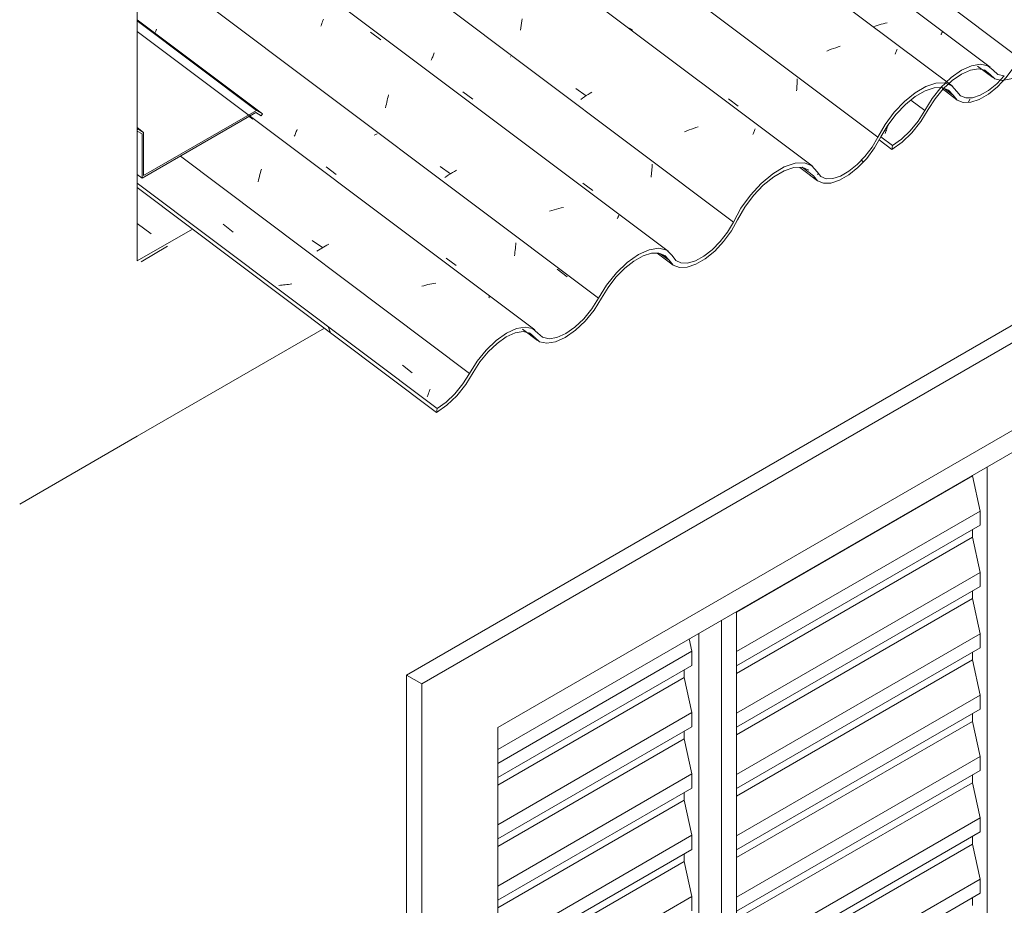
# Model space of a CAD drawing. Header units: metres. Extents: x -15.1 to 0.1, y 4 to 14.1.
# Tile 9 of 67: x -7.475 to -6.557, y 6.648 to 7.473. Entities that reach past the tile are written whole.
import ezdxf

# ---------------------------------------------------------------- set-up
doc = ezdxf.new("R2010")
doc.units = ezdxf.units.M
for name, color, linetype, lineweight in [('A-GLAZ', 7, 'Continuous', 5), ('A-GLAZ-CWMG', 7, 'Continuous', 5), ('A-ROOF', 7, 'Continuous', 5), ('A-ROOF-OTLN', 7, 'Continuous', 5), ('A-WALL', 7, 'Continuous', 5), ('I-WALL', 7, 'Continuous', 5)]:
    doc.layers.add(name, color=color, linetype=linetype, lineweight=lineweight)
pattern_1 = [(35.687, (-7.777, 10.054), (0.23241475, 0.22210937), [0.0118, -0.2028, 0.0118, -1.347]), (35.687, (-7.777, 10.054), (0.23241475, 0.22210937), [-0.22641, -0.2028, 0.0118, -0.41741, -0.71536]), (35.687, (-7.777, 10.054), (0.23241475, 0.22210937), [-0.85843, 0.0118, -0.2028, 0.0118, -0.48895]), (35.687, (-7.777, 10.054), (0.23241475, 0.22210937), [-1.085, -0.13127, 0.0118, -0.34588]), (137.177, (-7.69, 10.144), (-0.1665248, 0.04396), [0.00654, -0.11229, 0.00654, -0.74603]), (137.177, (-7.69, 10.144), (-0.1665248, 0.04396), [-0.12536, -0.11229, 0.00654, -0.23112, -0.39609]), (137.177, (-7.69, 10.144), (-0.1665248, 0.04396), [-0.47531, 0.00654, -0.11229, 0.00654, -0.27073]), (137.177, (-7.69, 10.144), (-0.1665248, 0.04396), [-0.60067, -0.07268, 0.00654, -0.19151]), (247.064, (-7.661, 10.275), (-0.06588675, -0.266069), [0.0123, -0.21134, 0.0123, -1.404]), (247.064, (-7.661, 10.275), (-0.06588675, -0.266069), [-0.23595, -0.21134, 0.0123, -0.43499, -0.74548]), (247.064, (-7.661, 10.275), (-0.06588675, -0.266069), [-0.89458, 0.0123, -0.21134, 0.0123, -0.50954]), (247.064, (-7.661, 10.275), (-0.06588675, -0.266069), [-1.131, -0.1368, 0.0123, -0.36044])]

# ---------------------------------------------------------------- blocks, each defined once
blk = doc.blocks.new('JANELA DE CORRE_-V1-ISO_010')
at = {"layer": 'A-GLAZ'}
for p, q in [((-7.02963, 6.79271), (-5.99372, 7.3908)), ((-6.58698, 7.04828), (-6.58698, 7.04757)), ((-6.57355, 7.05603), (-6.57355, 6.37018)), ((-6.58698, 7.04757), (-6.8069, 6.92061)), ((-6.58698, 7.04757), (-6.57991, 7.01491)), ((-6.57991, 7.01491), (-6.8069, 6.88387)), ((-6.57991, 7.01491), (-6.57991, 7.00174)), ((-6.57991, 7.00174), (-6.8069, 6.87069)), ((-6.58698, 6.99765), (-6.58698, 6.99042)), ((-6.58698, 6.99042), (-6.8069, 6.86345)), ((-6.58698, 6.99042), (-6.57991, 6.95776)), ((-6.57991, 6.95776), (-6.8069, 6.82671)), ((-6.57991, 6.95776), (-6.57991, 6.94458)), ((-6.57991, 6.94458), (-6.8069, 6.81353)), ((-6.58698, 6.9405), (-6.58698, 6.93326)), ((-6.58698, 6.93326), (-6.8069, 6.8063)), ((-6.58698, 6.93326), (-6.57991, 6.9006)), ((-6.8069, 6.23545), (-6.8069, 6.92131)), ((-6.82104, 6.91315), (-6.82104, 6.21096)), ((-6.85111, 6.89579), (-6.84861, 6.88427)), ((-6.84225, 6.22321), (-6.84225, 6.9009)), ((-6.84225, 6.9009), (-6.84225, 6.23954)), ((-6.57991, 6.9006), (-6.8069, 6.76956)), ((-6.57991, 6.9006), (-6.57991, 6.88743)), ((-6.84861, 6.88427), (-7.02963, 6.77976)), ((-6.84861, 6.88427), (-6.84861, 6.8711)), ((-6.57991, 6.88743), (-6.8069, 6.75638)), ((-6.58698, 6.88334), (-6.58698, 6.87611)), ((-6.58698, 6.87611), (-6.8069, 6.74914)), ((-6.58698, 6.87611), (-6.57991, 6.84345)), ((-6.84861, 6.8711), (-7.02963, 6.76658)), ((-6.85569, 6.86701), (-6.85569, 6.85978)), ((-6.85569, 6.85978), (-7.02963, 6.75935)), ((-6.85569, 6.85978), (-6.84861, 6.82712)), ((-6.57991, 6.84345), (-6.8069, 6.7124)), ((-6.57991, 6.84345), (-6.57991, 6.83027)), ((-6.57991, 6.83027), (-6.8069, 6.69922)), ((-6.84861, 6.82712), (-7.02963, 6.72261)), ((-6.84861, 6.82712), (-6.84861, 6.81394)), ((-6.58698, 6.81895), (-6.8069, 6.69199)), ((-6.58698, 6.82619), (-6.58698, 6.81895)), ((-6.58698, 6.81895), (-6.57991, 6.78629)), ((-6.84861, 6.81394), (-7.02963, 6.70943)), ((-6.85569, 6.80986), (-6.85569, 6.80262)), ((-6.85569, 6.80262), (-7.02963, 6.7022)), ((-6.85569, 6.80262), (-6.84861, 6.76997)), ((-6.57991, 6.78629), (-6.8069, 6.65525)), ((-6.57991, 6.78629), (-6.57991, 6.77312)), ((-6.57991, 6.77312), (-6.8069, 6.64207)), ((-6.84861, 6.76997), (-7.02963, 6.66545)), ((-6.84861, 6.76997), (-6.84861, 6.75679)), ((-6.58698, 6.76903), (-6.58698, 6.7618)), ((-6.84861, 6.75679), (-7.02963, 6.65228)), ((-6.58698, 6.7618), (-6.8069, 6.63483)), ((-6.58698, 6.7618), (-6.57991, 6.72914)), ((-6.85569, 6.74547), (-7.02963, 6.64504)), ((-6.85569, 6.7527), (-6.85569, 6.74547)), ((-6.85569, 6.74547), (-6.84861, 6.71281)), ((-6.57991, 6.72914), (-6.8069, 6.59809)), ((-6.57991, 6.72914), (-6.57991, 6.71596)), ((-6.84861, 6.71281), (-7.02955, 6.60835)), ((-6.84861, 6.71281), (-6.84861, 6.69963)), ((-6.57991, 6.71596), (-6.8069, 6.58491)), ((-6.58698, 6.71188), (-6.58698, 6.70465)), ((-6.84861, 6.69963), (-7.02963, 6.59512)), ((-6.58698, 6.70465), (-6.8069, 6.57768)), ((-6.58698, 6.70465), (-6.57991, 6.67199)), ((-6.85569, 6.69555), (-6.85569, 6.68832)), ((-6.85569, 6.68832), (-7.02963, 6.58789)), ((-6.85569, 6.68832), (-6.84861, 6.65566)), ((-6.57991, 6.67199), (-6.8069, 6.54094)), ((-6.57991, 6.67199), (-6.57991, 6.65881)), ((-6.84861, 6.65566), (-7.02963, 6.55114)), ((-6.84861, 6.65566), (-6.84861, 6.64248)), ((-6.57991, 6.65881), (-6.8069, 6.52776)), ((-6.58698, 6.65472), (-6.58698, 6.64749))]:
    blk.add_line(p, q, dxfattribs=at)
blk = doc.blocks.new('FP_2-ISO_01')
at = {"layer": 'A-GLAZ-CWMG'}
blk.add_line((-6.74813, 7.33512), (-6.73156, 7.32268), dxfattribs=at)
blk = doc.blocks.new('FP_3-ISO_01')
at = {"layer": 'A-GLAZ-CWMG'}
blk.add_line((-6.88108, 7.25527), (-6.86622, 7.24411), dxfattribs=at)
blk = doc.blocks.new('FP_4-ISO_01')
at = {"layer": 'A-GLAZ-CWMG'}
blk.add_line((-7.00662, 7.18451), (-6.9925, 7.17392), dxfattribs=at)
blk = doc.blocks.new('FP_5-ISO_01')
at = {"layer": 'A-GLAZ-CWMG', "color": 9, "true_color": 0xc0c0c0}
for p, q in [((-7.28539, 7.2821), (-7.27621, 7.27488)), ((-7.23217, 7.22527), (-7.23368, 7.22519)), ((-7.23066, 7.22538), (-7.23217, 7.22527)), ((-7.22915, 7.22552), (-7.23066, 7.22538)), ((-7.22764, 7.22569), (-7.22915, 7.22552)), ((-7.22612, 7.22589), (-7.22764, 7.22569)), ((-7.22461, 7.22611), (-7.22612, 7.22589)), ((-7.22309, 7.22635), (-7.22461, 7.22611)), ((-7.22158, 7.22663), (-7.22309, 7.22635)), ((-7.11846, 7.15094), (-7.10928, 7.14374)), ((-7.09526, 7.1213), (-7.09484, 7.1224)), ((-7.09484, 7.1224), (-7.09441, 7.12354)), ((-7.09441, 7.12354), (-7.09398, 7.12472)), ((-7.09398, 7.12472), (-7.09355, 7.12594)), ((-7.09355, 7.12594), (-7.09311, 7.12719)), ((-7.09311, 7.12719), (-7.09268, 7.12848))]:
    blk.add_line(p, q, dxfattribs=at)
blk = doc.blocks.new('FP_6-ISO_01')
at = {"layer": 'A-GLAZ-CWMG'}
blk.add_line((-6.99496, 7.1836), (-7.36554, 7.46174), dxfattribs=at)
at = {"layer": 'A-GLAZ-CWMG', "color": 9, "true_color": 0xc0c0c0}
for p, q in [((-7.26136, 7.38261), (-7.25788, 7.38004)), ((-7.25035, 7.33184), (-7.2499, 7.33343)), ((-7.2528, 7.32177), (-7.25242, 7.3235)), ((-7.25242, 7.3235), (-7.25203, 7.32522)), ((-7.25203, 7.32522), (-7.25163, 7.32691)), ((-7.25163, 7.32691), (-7.25121, 7.32858)), ((-7.25121, 7.32858), (-7.25078, 7.33022)), ((-7.25078, 7.33022), (-7.25035, 7.33184)), ((-7.20245, 7.26709), (-7.19285, 7.26039)), ((-7.19365, 7.25997), (-7.19523, 7.25904)), ((-7.19206, 7.26089), (-7.19365, 7.25997)), ((-7.19044, 7.2618), (-7.19206, 7.26089)), ((-7.18879, 7.2627), (-7.19044, 7.2618)), ((-7.18713, 7.26358), (-7.18879, 7.2627)), ((-7.19677, 7.2581), (-7.1983, 7.25714)), ((-7.19523, 7.25904), (-7.19677, 7.2581)), ((-7.09841, 7.22486), (-7.10026, 7.22433)), ((-7.09657, 7.22537), (-7.09841, 7.22486)), ((-7.09472, 7.22584), (-7.09657, 7.22537)), ((-7.09287, 7.22627), (-7.09472, 7.22584)), ((-7.09102, 7.22667), (-7.09287, 7.22627)), ((-7.08917, 7.22703), (-7.09102, 7.22667)), ((-7.08732, 7.22735), (-7.08917, 7.22703)), ((-7.03789, 7.21359), (-7.03771, 7.21402)), ((-7.03771, 7.21402), (-7.03756, 7.2144)), ((-7.03756, 7.2144), (-7.03743, 7.21474)), ((-7.03743, 7.21474), (-7.03733, 7.21504)), ((-7.03733, 7.21504), (-7.03725, 7.21529)), ((-7.03725, 7.21529), (-7.0372, 7.21551)), ((-7.0372, 7.21551), (-7.03718, 7.21568))]:
    blk.add_line(p, q, dxfattribs=at)
blk = doc.blocks.new('FP_7-ISO_01')
at = {"layer": 'A-GLAZ-CWMG', "color": 9, "true_color": 0xc0c0c0}
for p, q in [((-7.34902, 7.46065), (-7.34869, 7.46138)), ((-7.34869, 7.46138), (-7.34834, 7.46216)), ((-7.34834, 7.46216), (-7.34797, 7.46298)), ((-7.34797, 7.46298), (-7.34759, 7.46384)), ((-7.21732, 7.36841), (-7.21691, 7.3694)), ((-7.21691, 7.3694), (-7.21649, 7.37044)), ((-7.2192, 7.3641), (-7.21885, 7.36487)), ((-7.21885, 7.36487), (-7.21849, 7.36569)), ((-7.21849, 7.36569), (-7.21811, 7.36655)), ((-7.21811, 7.36655), (-7.21772, 7.36746)), ((-7.21772, 7.36746), (-7.21732, 7.36841)), ((-7.14326, 7.3657), (-7.14461, 7.36501)), ((-7.14193, 7.3664), (-7.14326, 7.3657)), ((-7.18954, 7.33547), (-7.18031, 7.32846)), ((-7.0133, 7.25792), (-7.01308, 7.25965)), ((-7.01308, 7.25965), (-7.01288, 7.26139)), ((-7.01288, 7.26139), (-7.01271, 7.26314)), ((-7.01271, 7.26314), (-7.01257, 7.26489)), ((-7.07766, 7.25057), (-7.06843, 7.24358)), ((-7.01409, 7.25282), (-7.0138, 7.25451)), ((-7.0138, 7.25451), (-7.01354, 7.25621)), ((-7.01354, 7.25621), (-7.0133, 7.25792)), ((-6.97415, 7.24029), (-6.96491, 7.23301))]:
    blk.add_line(p, q, dxfattribs=at)
blk = doc.blocks.new('FP_8-ISO_01')
at = {"layer": 'A-GLAZ-CWMG'}
blk.add_line((-6.87058, 7.25689), (-7.36554, 7.62839), dxfattribs=at)
at = {"layer": 'A-GLAZ-CWMG', "color": 9, "true_color": 0xc0c0c0}
for p, q in [((-7.19347, 7.4694), (-7.19301, 7.47072)), ((-7.19301, 7.47072), (-7.19255, 7.47201)), ((-7.19255, 7.47201), (-7.19209, 7.47326)), ((-7.1944, 7.46666), (-7.19394, 7.46805)), ((-7.19394, 7.46805), (-7.19347, 7.4694)), ((-7.14818, 7.46105), (-7.13854, 7.45402)), ((-7.13301, 7.39582), (-7.13264, 7.39756)), ((-7.13264, 7.39756), (-7.13225, 7.39927)), ((-7.13225, 7.39927), (-7.13185, 7.40095)), ((-7.13185, 7.40095), (-7.13144, 7.40262)), ((-7.13406, 7.39051), (-7.13373, 7.3923)), ((-7.13373, 7.3923), (-7.13338, 7.39407)), ((-7.13338, 7.39407), (-7.13301, 7.39582)), ((-7.08315, 7.3358), (-7.07353, 7.32914)), ((-7.07709, 7.32696), (-7.07882, 7.32583)), ((-7.07533, 7.32808), (-7.07709, 7.32696)), ((-7.07354, 7.32919), (-7.07533, 7.32808)), ((-7.07171, 7.33028), (-7.07354, 7.32919)), ((-7.06986, 7.33137), (-7.07171, 7.33028)), ((-7.06797, 7.33243), (-7.06986, 7.33137)), ((-6.9749, 7.29621), (-6.97704, 7.29557)), ((-6.97275, 7.29681), (-6.9749, 7.29621)), ((-6.97059, 7.29736), (-6.97275, 7.29681)), ((-6.96844, 7.29787), (-6.97059, 7.29736)), ((-6.97918, 7.29488), (-6.9813, 7.29416)), ((-6.97704, 7.29557), (-6.97918, 7.29488)), ((-6.91812, 7.28711), (-6.91786, 7.28771)), ((-6.91786, 7.28771), (-6.91762, 7.28828)), ((-6.91762, 7.28828), (-6.9174, 7.2888)), ((-6.9174, 7.2888), (-6.91719, 7.28928)), ((-6.91719, 7.28928), (-6.91702, 7.28973)), ((-6.91702, 7.28973), (-6.91686, 7.29013)), ((-6.91686, 7.29013), (-6.91672, 7.2905))]:
    blk.add_line(p, q, dxfattribs=at)
blk = doc.blocks.new('FP_9-ISO_01')
at = {"layer": 'A-GLAZ-CWMG', "color": 9, "true_color": 0xc0c0c0}
for p, q in [((-7.09158, 7.43494), (-7.09125, 7.43569)), ((-7.09125, 7.43569), (-7.09092, 7.43647)), ((-7.09092, 7.43647), (-7.09058, 7.43729)), ((-7.09058, 7.43729), (-7.09023, 7.43814)), ((-7.09023, 7.43814), (-7.08987, 7.43902)), ((-7.08987, 7.43902), (-7.0895, 7.43994)), ((-7.0895, 7.43994), (-7.08913, 7.44089)), ((-7.08913, 7.44089), (-7.08876, 7.44187)), ((-7.01759, 7.43817), (-7.01788, 7.43801)), ((-7.06215, 7.40561), (-7.05293, 7.39858)), ((-6.886, 7.33192), (-6.88589, 7.33345)), ((-6.88589, 7.33345), (-6.8858, 7.33499)), ((-6.8858, 7.33499), (-6.88573, 7.33654)), ((-6.88573, 7.33654), (-6.88568, 7.33809)), ((-6.88666, 7.32584), (-6.88647, 7.32735)), ((-6.88647, 7.32735), (-6.88629, 7.32886)), ((-6.88629, 7.32886), (-6.88614, 7.33038)), ((-6.88614, 7.33038), (-6.886, 7.33192)), ((-6.95027, 7.32051), (-6.94103, 7.3135))]:
    blk.add_line(p, q, dxfattribs=at)
blk = doc.blocks.new('FP_10-ISO_01')
at = {"layer": 'A-GLAZ-CWMG'}
blk.add_line((-6.73658, 7.33655), (-7.36554, 7.80862), dxfattribs=at)
at = {"layer": 'A-GLAZ-CWMG', "color": 9, "true_color": 0xc0c0c0}
for p, q in [((-7.00748, 7.46945), (-7.00711, 7.47154)), ((-7.00711, 7.47154), (-7.00672, 7.47361)), ((-7.00848, 7.46306), (-7.00817, 7.4652)), ((-7.00817, 7.4652), (-7.00784, 7.46734)), ((-7.00784, 7.46734), (-7.00748, 7.46945)), ((-6.90559, 7.46388), (-6.90717, 7.46489)), ((-6.90405, 7.46281), (-6.90559, 7.46388)), ((-6.95674, 7.40846), (-6.9471, 7.40188)), ((-6.95052, 7.39964), (-6.95217, 7.39849)), ((-6.94883, 7.40079), (-6.95052, 7.39964)), ((-6.94711, 7.40193), (-6.94883, 7.40079)), ((-6.94536, 7.40306), (-6.94711, 7.40193)), ((-6.94358, 7.40418), (-6.94536, 7.40306)), ((-6.94177, 7.40529), (-6.94358, 7.40418)), ((-6.85124, 7.36996), (-6.85334, 7.36915)), ((-6.84913, 7.37074), (-6.85124, 7.36996)), ((-6.84701, 7.37147), (-6.84913, 7.37074)), ((-6.84488, 7.37218), (-6.84701, 7.37147)), ((-6.84275, 7.37284), (-6.84488, 7.37218)), ((-6.79052, 7.36865), (-6.79018, 7.36948)), ((-6.79018, 7.36948), (-6.78986, 7.37025)), ((-6.78986, 7.37025), (-6.78956, 7.37098)), ((-6.85334, 7.36915), (-6.85543, 7.36832)), ((-6.79167, 7.36588), (-6.79127, 7.36686)), ((-6.79127, 7.36686), (-6.79088, 7.36778)), ((-6.79088, 7.36778), (-6.79052, 7.36865))]:
    blk.add_line(p, q, dxfattribs=at)
blk = doc.blocks.new('FP_11-ISO_01')
at = {"layer": 'A-GLAZ-CWMG', "color": 9, "true_color": 0xc0c0c0}
for p, q in [((-6.75055, 7.41439), (-6.75052, 7.41599)), ((-6.75052, 7.41599), (-6.7505, 7.41759)), ((-6.75111, 7.40643), (-6.75095, 7.40801)), ((-6.75095, 7.40801), (-6.75082, 7.4096)), ((-6.75082, 7.4096), (-6.75071, 7.41119)), ((-6.75071, 7.41119), (-6.75062, 7.41279)), ((-6.75062, 7.41279), (-6.75055, 7.41439)), ((-6.81464, 7.39907), (-6.80541, 7.39205))]:
    blk.add_line(p, q, dxfattribs=at)
blk = doc.blocks.new('FP_12-ISO_01')
at = {"layer": 'A-GLAZ-CWMG'}
blk.add_line((-6.60603, 7.41095), (-9.65572, 9.69991), dxfattribs=at)
at = {"layer": 'A-GLAZ-CWMG', "color": 9, "true_color": 0xc0c0c0}
for p, q in [((-6.72091, 7.44434), (-6.723, 7.44351)), ((-6.71881, 7.44514), (-6.72091, 7.44434)), ((-6.71669, 7.4459), (-6.71881, 7.44514)), ((-6.71457, 7.44663), (-6.71669, 7.4459)), ((-6.71243, 7.44732), (-6.71457, 7.44663)), ((-6.71029, 7.44796), (-6.71243, 7.44732)), ((-6.65854, 7.44225), (-6.65819, 7.44307)), ((-6.65819, 7.44307), (-6.65786, 7.44384)), ((-6.65786, 7.44384), (-6.65756, 7.44456)), ((-6.65756, 7.44456), (-6.65728, 7.44523)), ((-6.65931, 7.44045), (-6.65891, 7.44137)), ((-6.65891, 7.44137), (-6.65854, 7.44225))]:
    blk.add_line(p, q, dxfattribs=at)
blk = doc.blocks.new('FP_20-ISO_01')
at = {"layer": 'A-GLAZ-CWMG'}
blk.add_line((-6.61544, 7.40845), (-6.60155, 7.39802), dxfattribs=at)
blk = doc.blocks.new('Rectangular Mullion - Telha Fibrocimento - Ondulada-1909083-ISO_01')
at = {"layer": 'A-GLAZ-CWMG', "true_color": 0xc0c0c0}
h = blk.add_hatch(dxfattribs=at)
h.set_pattern_fill('FP_2', color=9, style=0, pattern_type=2)
h.set_pattern_definition(pattern_1)
h.paths.add_polyline_path([(-7.08656, 7.10686), (-7.07557, 7.11494), (-7.06631, 7.12423), (-7.0591, 7.13333), (-7.04584, 7.15446), (-7.03686, 7.16488), (-7.02796, 7.1727), (-7.02152, 7.17716), (-7.01225, 7.18103), (-7.00589, 7.18208), (-6.99936, 7.18038), (-6.99007, 7.1726), (-6.98383, 7.17124), (-6.97437, 7.17321), (-6.9662, 7.17702), (-6.95567, 7.18479), (-6.94633, 7.19411), (-6.93813, 7.20474), (-6.92499, 7.22551), (-6.91689, 7.23531), (-6.90883, 7.24298), (-6.90149, 7.24851), (-6.89295, 7.25302), (-6.88622, 7.25516), (-6.8785, 7.25498), (-6.87311, 7.2523), (-6.86593, 7.2439), (-6.86019, 7.24168), (-6.85257, 7.24215), (-6.84298, 7.24591), (-6.83611, 7.24998), (-6.82619, 7.25843), (-6.81905, 7.26609), (-6.81169, 7.27618), (-6.79937, 7.29791), (-6.79017, 7.30999), (-6.78, 7.32022), (-6.77079, 7.32733), (-6.76253, 7.33207), (-6.75247, 7.33501), (-6.7454, 7.33498), (-6.73962, 7.33258), (-6.73154, 7.32267), (-6.72599, 7.32034), (-6.71901, 7.32048), (-6.71008, 7.32362), (-6.70239, 7.32804), (-6.69265, 7.33615), (-6.68426, 7.34532), (-6.67698, 7.35555), (-6.66546, 7.37514), (-6.65661, 7.38641), (-6.64833, 7.39477), (-6.63791, 7.4026), (-6.63048, 7.40669), (-6.62113, 7.40931), (-6.61615, 7.40984), (-6.61231, 7.41351), (-6.61294, 7.41376), (-6.62113, 7.41345), (-6.63048, 7.41032), (-6.64045, 7.40452), (-6.65274, 7.39404), (-6.66175, 7.38408), (-6.66941, 7.3735), (-6.68239, 7.35182), (-6.68738, 7.34522), (-6.69464, 7.33765), (-6.70243, 7.33141), (-6.711, 7.32673), (-6.71726, 7.3247), (-6.72384, 7.3247), (-6.72908, 7.32733), (-6.73669, 7.33663), (-6.74367, 7.33945), (-6.75313, 7.33887), (-6.76253, 7.33561), (-6.77547, 7.32733), (-6.78399, 7.32022), (-6.79436, 7.30884), (-6.80287, 7.29699), (-6.81544, 7.27483), (-6.82218, 7.26609), (-6.83132, 7.25718), (-6.83759, 7.2523), (-6.84536, 7.24804), (-6.85302, 7.24592), (-6.85881, 7.24603), (-6.86371, 7.24839), (-6.86699, 7.25285), (-6.87208, 7.25786), (-6.87953, 7.25974), (-6.88957, 7.25786), (-6.89838, 7.25392), (-6.90953, 7.24591), (-6.91898, 7.23689), (-6.92812, 7.22551), (-6.94192, 7.20327), (-6.94944, 7.19411), (-6.9577, 7.18632), (-6.96665, 7.18018), (-6.9757, 7.17647), (-6.98172, 7.17547), (-6.98775, 7.17681), (-6.99705, 7.18487), (-7.00392, 7.18632), (-7.01225, 7.18486), (-7.0218, 7.18038), (-7.03225, 7.1727), (-7.04173, 7.16328), (-7.04913, 7.15402), (-7.06202, 7.13333), (-7.06944, 7.12423), (-7.07762, 7.11648), (-7.08603, 7.11059)])
h.paths.add_polyline_path([(-6.59572, 7.39563), (-6.58876, 7.39586), (-6.57989, 7.39902), (-6.57107, 7.40439), (-6.56254, 7.41154), (-6.55345, 7.42165), (-6.54668, 7.43127), (-6.53541, 7.45026), (-6.52661, 7.4614), (-6.51764, 7.47023), (-6.51067, 7.47583), (-6.5008, 7.48131), (-6.49156, 7.48484), (-6.48808, 7.48817), (-6.49156, 7.48804), (-6.5008, 7.48495), (-6.51301, 7.47735), (-6.52059, 7.47124), (-6.53189, 7.45892), (-6.53962, 7.44823), (-6.55068, 7.42932), (-6.55743, 7.42043), (-6.56624, 7.41166), (-6.57231, 7.4068), (-6.5808, 7.40213), (-6.58706, 7.40006), (-6.5938, 7.40006), (-6.59874, 7.40233), (-6.60684, 7.41138), (-6.60993, 7.41233), (-6.61363, 7.40885), (-6.60904, 7.40684), (-6.60129, 7.39783), (-6.59628, 7.39586)])
h.paths.add_polyline_path([(-6.46633, 7.47053), (-6.45938, 7.47077), (-6.45044, 7.47399), (-6.44164, 7.47936), (-6.43316, 7.48647), (-6.42469, 7.49572), (-6.41848, 7.50414), (-6.4077, 7.52213), (-6.40095, 7.53051), (-6.39508, 7.53628), (-6.38977, 7.54053), (-6.38216, 7.54466), (-6.37707, 7.54635), (-6.37537, 7.54644), (-6.37232, 7.55068), (-6.37537, 7.55056), (-6.38327, 7.54769), (-6.39116, 7.54283), (-6.3979, 7.53725), (-6.40545, 7.5291), (-6.41211, 7.51979), (-6.42217, 7.50304), (-6.43042, 7.49287), (-6.43514, 7.48796), (-6.443, 7.48168), (-6.45146, 7.47705), (-6.45759, 7.475), (-6.46449, 7.475), (-6.4689, 7.47668), (-6.47696, 7.48583), (-6.48423, 7.48819), (-6.48896, 7.48399), (-6.48591, 7.48411), (-6.47992, 7.48179), (-6.4717, 7.4726)])
h.paths.add_polyline_path([(-6.35464, 7.53506), (-6.3477, 7.53538), (-6.33846, 7.53882), (-6.33074, 7.54342), (-6.32105, 7.55162), (-6.31271, 7.56084), (-6.30634, 7.56966), (-6.30164, 7.57753), (-6.30385, 7.5788), (-6.31106, 7.56703), (-6.31832, 7.55804), (-6.32534, 7.55117), (-6.33139, 7.54636), (-6.33981, 7.54171), (-6.34572, 7.53965), (-6.35312, 7.53965), (-6.35726, 7.54112), (-6.36556, 7.54938), (-6.36941, 7.55052), (-6.37237, 7.54652), (-6.37112, 7.54635), (-6.36697, 7.54453), (-6.36025, 7.53711)])
h = blk.add_hatch(dxfattribs=at)
h.set_pattern_fill('FP_3', color=9, style=0, pattern_type=2)
h.set_pattern_definition([(330, (-6.159, 10.435), (0.2298954, -0.0663695), [0.01095, -0.18814, 0.01095, -1.25]), (330, (-6.159, 10.435), (0.2298954, -0.0663695), [-0.21004, -0.18814, 0.01095, -0.38724, -0.66365]), (330, (-6.159, 10.435), (0.2298954, -0.0663695), [-0.79638, 0.01095, -0.18814, 0.01095, -0.4536]), (330, (-6.159, 10.435), (0.2298954, -0.0663695), [-1.006, -0.12178, 0.01095, -0.32087]), (111.206, (-6.073, 10.419), (-0.1647206, 0.291817), [0.01311, -0.22522, 0.01311, -1.496]), (111.206, (-6.073, 10.419), (-0.1647206, 0.291817), [-0.25144, -0.22522, 0.01311, -0.46356, -0.79444]), (111.206, (-6.073, 10.419), (-0.1647206, 0.291817), [-0.95333, 0.01311, -0.22522, 0.01311, -0.543]), (111.206, (-6.073, 10.419), (-0.1647206, 0.291817), [-1.205, -0.14578, 0.01311, -0.38411]), (234.896, (-6.044, 10.535), (-0.0651715, -0.2254494), [0.00825, -0.14167, 0.00825, -0.94122]), (234.896, (-6.044, 10.535), (-0.0651715, -0.2254494), [-0.15816, -0.14167, 0.00825, -0.29159, -0.49972]), (234.896, (-6.044, 10.535), (-0.0651715, -0.2254494), [-0.59966, 0.00825, -0.14167, 0.00825, -0.34156]), (234.896, (-6.044, 10.535), (-0.0651715, -0.2254494), [-0.75782, -0.0917, 0.00825, -0.24161])])
h.paths.add_polyline_path([(-7.08656, 7.10686), (-7.08603, 7.11059), (-7.36554, 7.32038), (-7.36554, 7.31626), (-7.09152, 7.11059)])
at = {"layer": 'A-GLAZ-CWMG'}
for p, q in [((-6.54532, 7.43847), (-9.60042, 9.73149)), ((-6.67538, 7.36321), (-7.36554, 7.88122)), ((-6.80987, 7.28414), (-7.36554, 7.70121)), ((-6.93564, 7.21321), (-7.36554, 7.53588)), ((-6.60516, 7.40233), (-6.61373, 7.40877)), ((-7.05585, 7.1432), (-7.32542, 7.34552)), ((-6.73535, 7.32733), (-6.74587, 7.33523)), ((-7.08603, 7.11059), (-7.36554, 7.32038)), ((-7.08656, 7.10686), (-7.36554, 7.31626)), ((-6.86989, 7.24851), (-6.87851, 7.25498)), ((-6.99573, 7.17719), (-7.00074, 7.18095)), ((-7.08603, 7.11059), (-7.08656, 7.10686))]:
    blk.add_line(p, q, dxfattribs=at)
for points in [[(-6.60516, 7.40233, 0), (-6.60129, 7.39783, 0), (-6.59572, 7.39563, 0), (-6.58876, 7.39586, 0), (-6.5808, 7.39849, 0), (-6.57231, 7.40339, 0), (-6.56376, 7.41027, 0), (-6.55563, 7.41875, 0), (-6.5484, 7.42834, 0), (-6.54246, 7.43849, 0)], [(-6.55742, 7.42042, 0), (-6.56453, 7.41304, 0), (-6.57224, 7.40684, 0), (-6.57989, 7.40243, 0), (-6.58706, 7.40006, 0), (-6.59333, 7.39987, 0), (-6.59834, 7.40187, 0), (-6.60182, 7.40594, 0)], [(-6.60182, 7.40594, 0), (-6.60638, 7.4112, 0), (-6.61294, 7.41376, 0), (-6.62113, 7.41345, 0), (-6.63048, 7.41032, 0), (-6.64045, 7.40452, 0), (-6.65048, 7.3964, 0), (-6.66, 7.38641, 0), (-6.66846, 7.37514, 0), (-6.67538, 7.36321, 0)], [(-6.67239, 7.36348, 0), (-6.66604, 7.37437, 0), (-6.65829, 7.38466, 0), (-6.64958, 7.39376, 0), (-6.64041, 7.40116, 0), (-6.6313, 7.40642, 0), (-6.62277, 7.40926, 0), (-6.6153, 7.40951, 0), (-6.60931, 7.40716, 0), (-6.60516, 7.40233, 0)], [(-6.73535, 7.32733, 0), (-6.73154, 7.32267, 0), (-6.72599, 7.32034, 0), (-6.71901, 7.32048, 0), (-6.711, 7.32309, 0), (-6.70243, 7.32801, 0), (-6.6938, 7.33495, 0), (-6.68561, 7.34352, 0), (-6.67833, 7.35322, 0), (-6.67239, 7.36348, 0)], [(-6.67538, 7.36321, 0), (-6.68074, 7.35401, 0), (-6.68728, 7.34532, 0), (-6.69464, 7.33765, 0), (-6.70239, 7.33143, 0), (-6.71008, 7.32703, 0), (-6.71726, 7.3247, 0), (-6.72353, 7.32457, 0), (-6.72852, 7.32665, 0), (-6.73194, 7.33082, 0)], [(-6.73194, 7.33082, 0), (-6.73669, 7.33663, 0), (-6.74367, 7.33945, 0), (-6.75247, 7.3391, 0), (-6.76253, 7.33561, 0), (-6.77326, 7.32918, 0), (-6.78399, 7.32022, 0), (-6.79406, 7.30927, 0), (-6.80287, 7.29699, 0), (-6.80987, 7.28414, 0)], [(-6.80596, 7.28637, 0), (-6.79937, 7.29791, 0), (-6.79125, 7.30884, 0), (-6.78208, 7.31853, 0), (-6.77239, 7.3264, 0), (-6.76275, 7.332, 0), (-6.75374, 7.33498, 0), (-6.74587, 7.33517, 0), (-6.73962, 7.33258, 0)], [(-6.86989, 7.24851, 0), (-6.86593, 7.2439, 0), (-6.86019, 7.24168, 0), (-6.85302, 7.24199, 0), (-6.84483, 7.24481, 0), (-6.83611, 7.24998, 0), (-6.82736, 7.25718, 0), (-6.81911, 7.266, 0), (-6.81183, 7.27593, 0), (-6.80596, 7.28637, 0)], [(-6.80987, 7.28414, 0), (-6.81544, 7.27483, 0), (-6.82218, 7.26609, 0), (-6.82971, 7.25843, 0), (-6.83759, 7.2523, 0), (-6.84536, 7.24804, 0), (-6.85257, 7.24591, 0), (-6.85881, 7.24603, 0), (-6.86371, 7.24839, 0), (-6.86699, 7.25285, 0)], [(-6.86699, 7.25285, 0), (-6.87208, 7.25786, 0), (-6.87936, 7.25976, 0), (-6.88833, 7.25842, 0), (-6.89838, 7.25392, 0), (-6.90883, 7.24658, 0), (-6.91898, 7.23689, 0), (-6.92812, 7.22551, 0), (-6.93564, 7.21321, 0)], [(-6.93287, 7.21309, 0), (-6.92676, 7.22323, 0), (-6.9194, 7.23274, 0), (-6.91121, 7.24111, 0), (-6.90263, 7.24787, 0), (-6.89415, 7.25264, 0), (-6.88622, 7.25516, 0), (-6.87929, 7.2553, 0), (-6.87375, 7.25304, 0), (-6.86989, 7.24851, 0)], [(-6.99535, 7.1769, 0), (-6.99052, 7.1727, 0), (-6.98383, 7.17124, 0), (-6.9757, 7.1726, 0), (-6.96665, 7.17671, 0), (-6.95725, 7.18329, 0), (-6.9481, 7.19194, 0), (-6.9398, 7.20209, 0), (-6.93287, 7.21309, 0)], [(-6.93564, 7.21321, 0), (-6.94192, 7.20327, 0), (-6.94944, 7.19411, 0), (-6.9577, 7.18632, 0), (-6.9662, 7.18038, 0), (-6.97437, 7.17669, 0), (-6.98172, 7.17547, 0), (-6.98775, 7.17681, 0), (-6.9921, 7.18061, 0)], [(-6.9921, 7.18061, 0), (-6.99705, 7.18487, 0), (-7.00392, 7.18632, 0), (-7.01225, 7.18486, 0), (-7.02152, 7.18059, 0), (-7.03112, 7.17378, 0), (-7.04043, 7.16488, 0), (-7.04886, 7.15446, 0), (-7.05585, 7.1432, 0)], [(-7.05259, 7.14397, 0), (-7.0462, 7.15402, 0), (-7.03857, 7.16328, 0), (-7.03019, 7.17114, 0), (-7.0216, 7.17713, 0), (-7.01332, 7.18085, 0), (-7.00589, 7.18208, 0), (-6.99977, 7.18073, 0), (-6.99569, 7.17737, 0)], [(-7.08656, 7.10686, 0), (-7.07703, 7.11355, 0), (-7.06778, 7.12239, 0), (-7.05945, 7.13276, 0), (-7.05259, 7.14397, 0)], [(-7.05585, 7.1432, 0), (-7.06202, 7.13333, 0), (-7.06944, 7.12423, 0), (-7.07762, 7.11648, 0), (-7.08603, 7.11059, 0)]]:
    blk.add_polyline3d(points, dxfattribs=at)
for name in ['FP_12-ISO_01', 'FP_10-ISO_01', 'FP_11-ISO_01', 'FP_8-ISO_01', 'FP_9-ISO_01', 'FP_7-ISO_01', 'FP_6-ISO_01', 'FP_20-ISO_01', 'FP_2-ISO_01', 'FP_5-ISO_01', 'FP_3-ISO_01', 'FP_4-ISO_01']:
    blk.add_blockref(name, (0, 0), dxfattribs=at)
blk = doc.blocks.new('FP_24-ISO_01')
at = {"layer": 'A-GLAZ-CWMG'}
blk.add_line((-6.58233, 7.42947), (-6.56822, 7.41887), dxfattribs=at)
blk = doc.blocks.new('FP_25-ISO_01')
at = {"layer": 'A-GLAZ-CWMG', "color": 9, "true_color": 0xc0c0c0}
for p, q in [((-6.66772, 7.36882), (-6.66734, 7.36991)), ((-6.66734, 7.36991), (-6.66696, 7.37103)), ((-6.66696, 7.37103), (-6.66657, 7.37218)), ((-6.66657, 7.37218), (-6.66619, 7.37336)), ((-6.66619, 7.37336), (-6.66582, 7.37457)), ((-6.66849, 7.36672), (-6.6681, 7.36775)), ((-6.6681, 7.36775), (-6.66772, 7.36882))]:
    blk.add_line(p, q, dxfattribs=at)
blk = doc.blocks.new('FP_26-ISO_01')
at = {"layer": 'A-GLAZ-CWMG'}
blk.add_line((-6.57068, 7.42856), (-9.62222, 9.71891), dxfattribs=at)
at = {"layer": 'A-GLAZ-CWMG', "color": 9, "true_color": 0xc0c0c0}
for p, q in [((-6.67765, 7.46676), (-6.67947, 7.46613)), ((-6.67582, 7.46736), (-6.67765, 7.46676)), ((-6.67398, 7.46792), (-6.67582, 7.46736)), ((-6.67214, 7.46846), (-6.67398, 7.46792)), ((-6.67029, 7.46896), (-6.67214, 7.46846)), ((-6.66844, 7.46943), (-6.67029, 7.46896)), ((-6.66659, 7.46986), (-6.66844, 7.46943)), ((-6.6154, 7.46093), (-6.61527, 7.46127)), ((-6.61527, 7.46127), (-6.61516, 7.46157)), ((-6.61642, 7.45858), (-6.61617, 7.45913)), ((-6.61617, 7.45913), (-6.61594, 7.45965)), ((-6.61594, 7.45965), (-6.61574, 7.46012)), ((-6.61574, 7.46012), (-6.61556, 7.46055)), ((-6.61556, 7.46055), (-6.6154, 7.46093))]:
    blk.add_line(p, q, dxfattribs=at)
blk = doc.blocks.new('Rectangular Mullion - Telha Fibrocimento - Ondulada-V21-ISO_01')
at = {"layer": 'A-GLAZ-CWMG', "true_color": 0xc0c0c0}
h = blk.add_hatch(dxfattribs=at)
h.set_pattern_fill('FP_2', color=9, style=0, pattern_type=2)
h.set_pattern_definition(pattern_1)
h.paths.add_polyline_path([(-6.66227, 7.35182), (-6.65129, 7.3599), (-6.64202, 7.36918), (-6.63482, 7.37829), (-6.62103, 7.40006), (-6.61205, 7.41034), (-6.60367, 7.41766), (-6.59724, 7.42212), (-6.58797, 7.42599), (-6.58161, 7.42704), (-6.57535, 7.42557), (-6.56624, 7.41766), (-6.56116, 7.41655), (-6.55743, 7.42043), (-6.56376, 7.42202), (-6.57277, 7.42983), (-6.57989, 7.43123), (-6.58797, 7.42982), (-6.59834, 7.42476), (-6.60908, 7.41659), (-6.61745, 7.40824), (-6.62556, 7.39783), (-6.63774, 7.37829), (-6.64516, 7.36918), (-6.65334, 7.36144), (-6.66175, 7.35555), (-6.66186, 7.35475)])
h.paths.add_polyline_path([(-6.5578, 7.41649), (-6.55009, 7.41817), (-6.54191, 7.42198), (-6.53296, 7.42825), (-6.52204, 7.43907), (-6.51477, 7.44823), (-6.49842, 7.47343), (-6.49261, 7.48027), (-6.48423, 7.4882), (-6.4758, 7.49426), (-6.4689, 7.49791), (-6.46194, 7.50012), (-6.45422, 7.49994), (-6.4493, 7.49781), (-6.44164, 7.48886), (-6.4365, 7.48687), (-6.43428, 7.48886), (-6.43227, 7.49094), (-6.43514, 7.49128), (-6.43955, 7.49351), (-6.44379, 7.49888), (-6.44826, 7.50294), (-6.45525, 7.5047), (-6.46529, 7.50282), (-6.4758, 7.49768), (-6.48595, 7.49021), (-6.49474, 7.48179), (-6.50384, 7.47047), (-6.51764, 7.44823), (-6.52516, 7.43907), (-6.53342, 7.43127), (-6.54236, 7.42514), (-6.55142, 7.42143), (-6.55418, 7.42067), (-6.55743, 7.41687)])
h.paths.add_polyline_path([(-6.43287, 7.48677), (-6.42784, 7.48726), (-6.4187, 7.49087), (-6.41183, 7.49494), (-6.40191, 7.50339), (-6.39415, 7.51189), (-6.38685, 7.52213), (-6.37509, 7.54287), (-6.36434, 7.55658), (-6.35546, 7.56539), (-6.34572, 7.57275), (-6.33746, 7.57729), (-6.32819, 7.57997), (-6.32111, 7.57994), (-6.31534, 7.57753), (-6.30904, 7.5698), (-6.30645, 7.5743), (-6.31241, 7.58159), (-6.31939, 7.58441), (-6.32884, 7.58383), (-6.33846, 7.58044), (-6.35119, 7.57229), (-6.36025, 7.56458), (-6.37197, 7.55117), (-6.37903, 7.54113), (-6.39116, 7.51979), (-6.3979, 7.51105), (-6.40704, 7.50214), (-6.41331, 7.49726), (-6.42133, 7.49293), (-6.42964, 7.49012), (-6.43173, 7.48796)])
h.paths.add_polyline_path([(-6.30171, 7.5653), (-6.29472, 7.56544), (-6.28579, 7.56858), (-6.27625, 7.5745), (-6.26837, 7.58111), (-6.25984, 7.59046), (-6.2527, 7.60051), (-6.24118, 7.6201), (-6.23233, 7.63137), (-6.22485, 7.63908), (-6.21363, 7.64756), (-6.2062, 7.65165), (-6.19685, 7.65427), (-6.19187, 7.6548), (-6.18803, 7.65847), (-6.18866, 7.65871), (-6.19685, 7.65841), (-6.20729, 7.65464), (-6.21617, 7.64948), (-6.2262, 7.64136), (-6.23747, 7.62904), (-6.24513, 7.61846), (-6.2581, 7.59678), (-6.263, 7.59028), (-6.27036, 7.58261), (-6.27815, 7.57637), (-6.28672, 7.57169), (-6.29298, 7.56966), (-6.29956, 7.56966), (-6.30517, 7.57161), (-6.30726, 7.56763), (-6.30385, 7.5662)])
h.paths.add_polyline_path([(-6.17143, 7.64059), (-6.16447, 7.64082), (-6.15561, 7.64398), (-6.14679, 7.64935), (-6.13826, 7.6565), (-6.12916, 7.66661), (-6.1224, 7.67623), (-6.11113, 7.69522), (-6.10233, 7.70635), (-6.09336, 7.71519), (-6.08638, 7.72079), (-6.07652, 7.72627), (-6.06728, 7.7298), (-6.0638, 7.73313), (-6.06728, 7.733), (-6.07652, 7.72991), (-6.08873, 7.72231), (-6.09631, 7.7162), (-6.10761, 7.70388), (-6.11533, 7.69319), (-6.12639, 7.67428), (-6.13315, 7.66539), (-6.14196, 7.65662), (-6.14803, 7.65175), (-6.15652, 7.64709), (-6.16278, 7.64502), (-6.16952, 7.64502), (-6.17446, 7.64729), (-6.18255, 7.65634), (-6.18565, 7.65729), (-6.18935, 7.65381), (-6.18503, 7.65212), (-6.17701, 7.64279), (-6.17346, 7.64139)])
h.paths.add_polyline_path([(-6.04204, 7.71549), (-6.0351, 7.71573), (-6.02616, 7.71895), (-6.01736, 7.72431), (-6.00888, 7.73143), (-6.00041, 7.74068), (-5.9942, 7.7491), (-5.98342, 7.76709), (-5.97667, 7.77547), (-5.9708, 7.78124), (-5.96308, 7.78688), (-5.95788, 7.78961), (-5.95278, 7.79131), (-5.95108, 7.7914), (-5.94804, 7.79563), (-5.95108, 7.79552), (-5.95898, 7.79265), (-5.96549, 7.7889), (-5.97362, 7.78221), (-5.98117, 7.77406), (-5.98783, 7.76475), (-5.99819, 7.7476), (-6.00601, 7.73796), (-6.01086, 7.73292), (-6.01929, 7.72632), (-6.02718, 7.72201), (-6.03331, 7.71996), (-6.04021, 7.71996), (-6.045, 7.72207), (-6.05275, 7.73082), (-6.05995, 7.73315), (-6.06468, 7.72895), (-6.06163, 7.72907), (-6.05564, 7.72675), (-6.04762, 7.71764)])
h.paths.add_polyline_path([(-5.93036, 7.78002), (-5.92342, 7.78034), (-5.91418, 7.78378), (-5.90646, 7.78838), (-5.89677, 7.79658), (-5.88843, 7.8058), (-5.88206, 7.81462), (-5.87736, 7.82249), (-5.87957, 7.82376), (-5.88678, 7.81199), (-5.89404, 7.803), (-5.89872, 7.79805), (-5.90711, 7.79132), (-5.91553, 7.78667), (-5.92143, 7.78461), (-5.92884, 7.78461), (-5.93298, 7.78608), (-5.94127, 7.79434), (-5.94512, 7.79548), (-5.94809, 7.79148), (-5.94684, 7.79131), (-5.94269, 7.78949), (-5.93597, 7.78207)])
h = blk.add_hatch(dxfattribs=at)
h.set_pattern_fill('FP_4', color=9, style=0, pattern_type=2)
h.set_pattern_definition([(330, (-5.735, 10.68), (0.2298954, -0.0663695), [0.01095, -0.18814, 0.01095, -0.18814, -1.062]), (330, (-5.735, 10.68), (0.2298954, -0.0663695), [-0.39819, 0.01095, -0.38724, 0.01095, -0.18814, -0.46455]), (330, (-5.735, 10.68), (0.2298954, -0.0663695), [-0.99547, 0.01095, -0.12178, 0.01095, -0.32087]), (111.206, (-5.649, 10.664), (-0.1647206, 0.291817), [0.01311, -0.22522, 0.01311, -1.496]), (111.206, (-5.649, 10.664), (-0.1647206, 0.291817), [-0.25144, -0.22522, 0.01311, -0.46356, -0.79444]), (111.206, (-5.649, 10.664), (-0.1647206, 0.291817), [-0.95333, 0.01311, -0.22522, 0.01311, -0.543]), (111.206, (-5.649, 10.664), (-0.1647206, 0.291817), [-1.205, -0.14578, 0.01311, -0.38411]), (234.896, (-5.62, 10.78), (-0.0651715, -0.2254494), [0.00825, -0.14167, 0.00825, -0.94122]), (234.896, (-5.62, 10.78), (-0.0651715, -0.2254494), [-0.15816, -0.14167, 0.00825, -0.29159, -0.49972]), (234.896, (-5.62, 10.78), (-0.0651715, -0.2254494), [-0.59966, 0.00825, -0.14167, 0.00825, -0.34156]), (234.896, (-5.62, 10.78), (-0.0651715, -0.2254494), [-0.75782, -0.0917, 0.00825, -0.24161])])
h.paths.add_polyline_path([(-6.66227, 7.35182), (-6.66175, 7.35555), (-6.67255, 7.36321), (-6.67403, 7.36064), (-6.66618, 7.35475)])
at = {"layer": 'A-GLAZ-CWMG'}
for p, q in [((-6.57107, 7.42186), (-6.57646, 7.42591)), ((-6.63157, 7.38815), (-6.6445, 7.39786)), ((-6.66227, 7.35182), (-6.67403, 7.36064)), ((-6.66175, 7.35555), (-6.67239, 7.36353)), ((-6.66175, 7.35555), (-6.66227, 7.35182))]:
    blk.add_line(p, q, dxfattribs=at)
for points in [[(-6.57107, 7.42186, 0), (-6.56624, 7.41766, 0), (-6.55955, 7.4162, 0), (-6.55142, 7.41756, 0), (-6.54236, 7.42167, 0), (-6.53296, 7.42825, 0), (-6.52382, 7.4369, 0), (-6.51552, 7.44704, 0), (-6.50859, 7.45805, 0)], [(-6.62831, 7.38893, 0), (-6.62192, 7.39898, 0), (-6.61429, 7.40824, 0), (-6.60591, 7.4161, 0), (-6.59731, 7.42209, 0), (-6.58904, 7.42581, 0), (-6.58161, 7.42704, 0), (-6.57549, 7.42569, 0), (-6.57107, 7.42186, 0)], [(-6.56782, 7.42557, 0), (-6.57277, 7.42983, 0), (-6.57964, 7.43127, 0), (-6.58797, 7.42982, 0), (-6.59724, 7.42555, 0), (-6.60684, 7.41874, 0), (-6.6121, 7.41401, 0)], [(-6.55743, 7.42043, 0), (-6.56347, 7.42177, 0), (-6.56782, 7.42557, 0)], [(-6.61239, 7.41372, 0), (-6.61615, 7.40984, 0), (-6.62458, 7.39942, 0), (-6.63157, 7.38815, 0)], [(-6.66227, 7.35182, 0), (-6.65275, 7.35851, 0), (-6.6435, 7.36735, 0), (-6.63517, 7.37772, 0), (-6.62831, 7.38893, 0)], [(-6.63157, 7.38815, 0), (-6.63774, 7.37829, 0), (-6.64516, 7.36918, 0), (-6.65334, 7.36144, 0), (-6.66175, 7.35555, 0)]]:
    blk.add_polyline3d(points, dxfattribs=at)
for name in ['FP_26-ISO_01', 'FP_24-ISO_01', 'FP_25-ISO_01']:
    blk.add_blockref(name, (0, 0), dxfattribs=at)
blk = doc.blocks.new('LONGARINA_STEEL_FRAME - LONGARINA_STEEL_FRAME-1917798-ISO_01')
at = {"layer": 'A-ROOF'}
for p, q in [((-7.35276, 7.27317), (-7.36554, 7.28276)), ((-7.33726, 7.26154), (-7.36201, 7.24725))]:
    blk.add_line(p, q, dxfattribs=at)
blk = doc.blocks.new('Paredes 1 - Paredes 1-2288142-ISO_01')
at = {"layer": 'A-WALL'}
for p, q in [((-7.11449, 6.86211), (-5.91241, 7.55614)), ((-5.89826, 7.54797), (-7.10034, 6.85395)), ((-7.02963, 6.81312), (-5.96897, 7.4255)), ((-7.11449, 5.88232), (-7.11449, 6.86211)), ((-7.11449, 6.86211), (-7.10034, 6.85395)), ((-7.10034, 6.85395), (-7.10034, 5.87415)), ((-7.02963, 5.99663), (-7.02963, 6.81312))]:
    blk.add_line(p, q, dxfattribs=at)

msp = doc.modelspace()

# ---------------------------------------------------------------- linework, layer by layer
at = {"layer": 'A-ROOF-OTLN'}
for p, q in [((-7.24898, 7.38499), (-7.36554, 7.47248)), ((-7.25439, 7.38818), (-7.36554, 7.47161)), ((-7.25439, 7.38818), (-7.35963, 7.32742)), ((-7.24898, 7.38499), (-7.25439, 7.38818)), ((-7.36105, 7.32496), (-7.25498, 7.38619)), ((-7.25498, 7.38619), (-7.24998, 7.38324)), ((-7.24998, 7.38324), (-7.24898, 7.38499)), ((-7.35963, 7.36774), (-7.36554, 7.37218)), ((-7.36505, 7.37093), (-7.36554, 7.37131)), ((-7.36505, 7.37093), (-7.36554, 7.37006)), ((-7.35963, 7.36774), (-7.36505, 7.37093)), ((-7.36554, 7.36889), (-7.36105, 7.36624)), ((-7.36105, 7.36624), (-7.36105, 7.32496)), ((-7.35963, 7.32742), (-7.35963, 7.36774)), ((-7.36105, 7.32496), (-7.36554, 7.32833))]:
    msp.add_line(p, q, dxfattribs=at)
at = {"layer": 'A-WALL'}
for p, q in [((-7.31406, 7.27761), (-7.36554, 7.24789)), ((-7.36554, 7.08459), (-7.19108, 7.18531))]:
    msp.add_line(p, q, dxfattribs=at)
at = {"layer": 'I-WALL'}
for p, q in [((-7.36554, 7.90109), (-7.36554, 7.24789)), ((-7.36554, 7.08459), (-7.47515, 7.02131))]:
    msp.add_line(p, q, dxfattribs=at)

# ---------------------------------------------------------------- block references
at = {"layer": 'A-GLAZ'}
msp.add_blockref('JANELA DE CORRE_-V1-ISO_010', (0, 0), dxfattribs=at)
at = {"layer": 'A-GLAZ-CWMG'}
for name in ['Rectangular Mullion - Telha Fibrocimento - Ondulada-V21-ISO_01', 'Rectangular Mullion - Telha Fibrocimento - Ondulada-1909083-ISO_01']:
    msp.add_blockref(name, (0, 0), dxfattribs=at)
at = {"layer": 'A-ROOF'}
msp.add_blockref('LONGARINA_STEEL_FRAME - LONGARINA_STEEL_FRAME-1917798-ISO_01', (0, 0), dxfattribs=at)
at = {"layer": 'A-WALL'}
msp.add_blockref('Paredes 1 - Paredes 1-2288142-ISO_01', (0, 0), dxfattribs=at)

doc.saveas('drawing.dxf')
